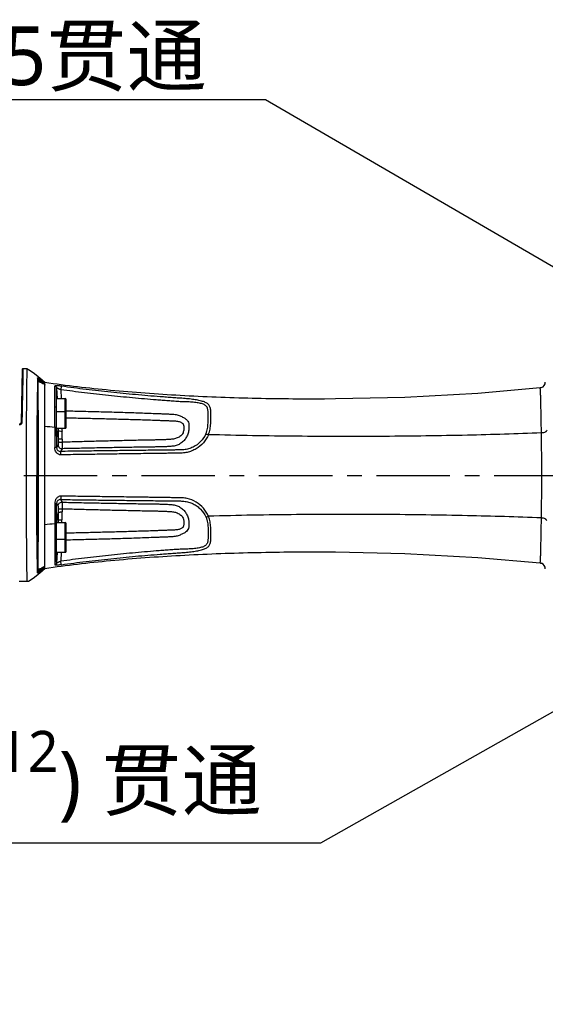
# Model space of a CAD drawing. Header units: millimetres. Extents: x 7426 to 8300, y 123 to 421.
# Tile 91 of 197: x 7996 to 8009, y 302 to 327. Entities that reach past the tile are written whole.
import ezdxf
from ezdxf import colors
from ezdxf.entities.mleader import LeaderData, LeaderLine
from ezdxf.math import Vec2, Vec3

# ---------------------------------------------------------------- set-up
doc = ezdxf.new("R2010")
doc.units = ezdxf.units.MM
doc.linetypes.add('CENTER', pattern=[0.6, 0.375, -0.075, 0.075, -0.075])
for name, color, linetype in [('中心线', 7, 'CENTER'), ('外形图', 7, 'Continuous'), ('多重引线', 7, 'Continuous')]:
    doc.layers.add(name, color=color, linetype=linetype)
doc.styles.add('微软雅黑', font='msyh.ttc')

msp = doc.modelspace()

# ---------------------------------------------------------------- linework, layer by layer
at = {"layer": '中心线', "linetype": 'CENTER', "ltscale": 5}
msp.add_line((7978.0498, 315.1135), (8026.3155, 315.1135), dxfattribs=at)
at = {"layer": '外形图', "color": 7, "linetype": 'Continuous'}
for p, q in [((7996.0042, 317.8139), (7995.9806, 316.4631)), ((7996.0292, 317.8334), (7996.0292, 317.8385)), ((7996.1298, 317.8385), (7996.0292, 317.8385)), ((7996.4129, 317.6343), (7996.4123, 317.5939)), ((7996.4048, 312.6462), (7996.4048, 317.5806)), ((7996.4128, 317.629), (7996.4123, 317.5939)), ((7996.5604, 317.4593), (7996.5622, 317.4579)), ((7996.5782, 317.4459), (7996.5823, 317.4428)), ((7996.5803, 317.4388), (7996.5823, 317.4377)), ((7996.5823, 317.3017), (7996.5823, 317.4885)), ((7996.5861, 317.4843), (7996.5823, 317.4847)), ((7996.5861, 317.4842), (7996.5823, 317.4847)), ((7996.5823, 317.4381), (7996.5823, 317.4193)), ((7996.8427, 317.2416), (7996.8423, 317.3932)), ((7996.8423, 316.8692), (7996.8423, 317.3932)), ((7996.5823, 312.8925), (7996.5823, 317.3017)), ((7996.8426, 317.0143), (7996.8427, 317.2416)), ((7996.8823, 316.1135), (7996.8823, 317.3211)), ((7996.8852, 317.307), (7996.8852, 317.3474)), ((7996.8852, 317.3472), (7996.9023, 317.0758)), ((7996.9915, 317.3031), (7997.0059, 317.0746)), ((8007.6337, 317.2049), (8005.772, 317.1065)), ((8009.224, 317.3468), (8007.6337, 317.2049)), ((8009.2351, 317.3485), (8009.224, 317.3468)), ((8009.224, 317.3468), (8009.224, 317.3468)), ((8009.259, 317.3551), (8009.2351, 317.3485)), ((8009.2585, 317.3549), (8009.2525, 317.3533)), ((8009.2585, 317.3549), (8009.259, 317.3551)), ((7996.8411, 316.3496), (7996.8426, 317.0143)), ((7996.8823, 317.0746), (7997.1073, 317.0746)), ((7997.1073, 316.317), (7997.1073, 317.0746)), ((7997.1323, 316.342), (7997.1323, 317.0496)), ((8004.0055, 317.0659), (8003.7203, 317.0639)), ((8005.772, 317.1065), (8004.0055, 317.0659)), ((7996.8415, 316.5131), (7996.8419, 316.6889)), ((7996.8823, 316.742), (7997.1073, 316.742)), ((7995.9276, 316.4135), (7995.9573, 316.4135)), ((7995.9573, 316.4142), (7995.9573, 316.4386)), ((7996.8411, 316.3386), (7996.8411, 316.3496)), ((7996.8823, 316.317), (7997.1073, 316.317)), ((7996.9205, 316.2215), (7996.8823, 316.2215)), ((7996.9152, 316.1334), (7996.9264, 316.0605)), ((7996.9255, 316.3172), (7996.9255, 316.2715)), ((7996.883, 316.1135), (7996.9093, 316.1135)), ((7996.8852, 316.1135), (7996.8852, 315.8228)), ((7996.9218, 315.8944), (7996.8852, 315.8228)), ((7996.9264, 316.0605), (7996.9264, 315.9768)), ((7997.0241, 316.0438), (7997.0238, 315.9611)), ((7997.0233, 315.7962), (7996.9867, 315.7278)), ((7996.8852, 314.1135), (7996.8852, 314.4042)), ((7996.8852, 314.4042), (7996.9218, 314.3326)), ((7996.9867, 314.4992), (7997.0233, 314.4308)), ((7996.8823, 312.9059), (7996.8823, 314.1135)), ((7996.9093, 314.1135), (7996.8833, 314.1135)), ((7996.9152, 314.0937), (7996.9264, 314.1665)), ((7996.9264, 314.2502), (7996.9264, 314.1665)), ((7997.0238, 314.2659), (7997.0241, 314.1832)), ((7996.8411, 313.8771), (7996.8411, 313.8884)), ((7996.8411, 313.8771), (7996.8426, 313.1948)), ((7996.9205, 314.0055), (7996.8823, 314.0055)), ((7996.8823, 313.91), (7997.1073, 313.91)), ((7996.9224, 313.9113), (7996.9255, 313.9556)), ((7996.9255, 313.9556), (7996.9255, 313.9098)), ((7997.1073, 313.1524), (7997.1073, 313.91)), ((7997.1323, 313.1774), (7997.1323, 313.885)), ((7996.8423, 313.3578), (7996.8424, 312.8338)), ((7996.8823, 313.485), (7997.1073, 313.485)), ((7996.8426, 313.1948), (7996.8427, 312.9839)), ((7996.8823, 313.1524), (7997.1073, 313.1524)), ((7996.9023, 313.1512), (7996.8852, 312.8798)), ((7997.0059, 313.1524), (7996.9915, 312.9239)), ((8003.7203, 313.1631), (8004.0055, 313.1611)), ((8004.0055, 313.1611), (8005.772, 313.1205)), ((8005.772, 313.1205), (8007.6337, 313.0221)), ((7996.5823, 312.738), (7996.5823, 312.9615)), ((7996.8427, 312.9839), (7996.8424, 312.8663)), ((7996.8852, 312.92), (7996.8852, 312.8798)), ((8007.6337, 313.0221), (8009.224, 312.8802)), ((8009.224, 312.8802), (8009.224, 312.8802)), ((8009.224, 312.8802), (8009.2338, 312.8787)), ((8009.2338, 312.8787), (8009.2591, 312.8719)), ((8009.2591, 312.8719), (8009.2585, 312.8721)), ((7996.4123, 312.6329), (7996.4129, 312.5928)), ((7996.5624, 312.769), (7996.5603, 312.7674)), ((7996.5823, 312.784), (7996.5782, 312.7809)), ((7996.5823, 312.789), (7996.5803, 312.7879)), ((7996.5823, 312.787), (7996.5823, 312.8106)), ((7996.5823, 312.7423), (7996.5861, 312.7428)), ((7996.5823, 312.7423), (7996.5861, 312.7427)), ((7995.9298, 312.4135), (7996.1696, 312.4135))]:
    msp.add_line(p, q, dxfattribs=at)
for points in [[(7996.0292, 317.8385), (7996.0256, 317.8382), (7996.0148, 317.8339), (7996.0071, 317.8252), (7996.0042, 317.8139)], [(7996.4129, 317.6343), (7996.3176, 317.7092), (7996.209, 317.7873), (7996.1298, 317.8385)], [(7996.5823, 317.4902), (7996.5238, 317.5412), (7996.4535, 317.6008), (7996.4129, 317.6342)], [(8009.2342, 317.3484), (8009.2338, 317.3483), (8009.224, 317.3468)], [(7996.4129, 312.5928), (7996.4556, 312.6279), (7996.5259, 312.6876), (7996.5823, 312.7369)], [(7996.1696, 312.4135), (7996.209, 312.4397), (7996.3176, 312.5179), (7996.4129, 312.5928)]]:
    msp.add_lwpolyline(points, dxfattribs=at)
for centre, radius, start, end in [((7996.4296, 317.5318), 0.0248, 180.03324, 242.85194), ((7996.3205, 317.4483), 0.1721, 57.39121, 57.76639), ((7995.5466, 316.3905), 1.4829, 46.5755, 49.69864), ((7995.7019, 315.8262), 1.8363, 61.54974, 62.08406), ((7994.6051, 314.8484), 3.2619, 52.77882, 53.13015), ((7995.8493, 316.7111), 1.042, 45.29522, 46.54542), ((7995.6648, 315.7577), 1.9142, 61.43091, 61.55285), ((8009.2074, 317.4958), 0.1499, 290.14713, 0.03524), ((8009.2241, 317.3461), 0.000757, 81.78103, 97.50639), ((7997.1073, 317.0496), 0.025, 0, 90), ((7997.1073, 316.717), 0.025, 0, 90), ((7995.9556, 316.4635), 0.025, 273.74042, 358.99997), ((7995.9543, 316.4678), 0.0533, 349.05033, 358.37446), ((8000.4108, 360.6973), 44.4911, 265.06349, 265.39795), ((7959.8728, 317.014), 37.0562, 358.77453, 358.92034), ((8033.5264, 316.5738), 36.5045, 180.40131, 180.52351), ((7997.1073, 316.342), 0.025, 270, 0), ((7941.196, 315.1697), 68.0707, 359.952715, 0.865568), ((7940.3295, 315.0652), 68.9372, 359.138737, 0.040117), ((8000.4106, 269.5367), 44.484, 94.60252, 94.93689), ((7952.1534, 313.0563), 44.7772, 1.09411, 1.21477), ((7997.1073, 313.885), 0.025, 0, 90), ((7997.1073, 313.51), 0.025, 270, 0), ((7997.1073, 313.1774), 0.025, 270, 0), ((8009.2241, 312.8809), 0.000758, 262.52882, 278.51095), ((8009.2074, 312.7312), 0.1499, 359.96484, 69.79657), ((7997.065, 312.6848), 0.6697, 179.1964, 179.405), ((7996.4296, 312.6945), 0.0248, 117.3437, 179.96799), ((7996.3026, 312.805), 0.2041, 302.53419, 302.84554), ((7995.5083, 313.8796), 1.5406, 310.31758, 313.35792), ((7995.7301, 314.3454), 1.7745, 297.93632, 298.49651), ((7994.4382, 315.6041), 3.5426, 306.84065, 307.16204), ((7995.8328, 313.5355), 1.0676, 313.37678, 314.58741), ((7995.7205, 314.3633), 1.7948, 298.49521, 298.62415)]:
    msp.add_arc(centre, radius, start, end, dxfattribs=at)
for points, knots in [([(7996.0076, 316.4663), (7996.0098, 316.5839), (7996.0143, 316.8137), (7996.0222, 317.1401), (7996.0269, 317.3873), (7996.0301, 317.5504), (7996.0304, 317.6797), (7996.0298, 317.7706), (7996.0292, 317.8334)], [0, 0, 0, 0, 0.2580996, 0.5043259, 0.7162871, 0.8006297, 0.8621127, 1, 1, 1, 1]), ([(7996.1298, 317.8385), (7996.1299, 317.8379), (7996.1296, 317.8357), (7996.1296, 317.8314), (7996.1292, 317.8248), (7996.1287, 317.8122), (7996.1276, 317.7916), (7996.126, 317.759), (7996.124, 317.7078), (7996.1219, 317.6201), (7996.1199, 317.4794), (7996.1178, 317.2847), (7996.1156, 317.0483), (7996.1127, 316.695), (7996.1094, 316.2351), (7996.1068, 315.6759), (7996.1062, 315.3012), (7996.1062, 315.1134)], [0, 0, 0, 0, 0.0006586, 0.002364, 0.0047956, 0.007916, 0.0162553, 0.0274525, 0.0438845, 0.072609, 0.1241057, 0.1986997, 0.2869762, 0.3843794, 0.5875724, 0.7933005, 1, 1, 1, 1]), ([(7996.3955, 317.5355), (7996.395, 317.5), (7996.3969, 317.3957), (7996.3926, 317.2456), (7996.3922, 317.0795), (7996.39, 316.9265), (7996.3864, 316.7605), (7996.3846, 316.5853), (7996.3834, 316.4049), (7996.3824, 316.1608), (7996.3808, 315.7301), (7996.38, 315.3605), (7996.3798, 315.1135)], [0, 0, 0, 0, 0.0439516, 0.1292105, 0.185969, 0.2496404, 0.3187211, 0.3916749, 0.4665554, 0.5421848, 0.6941226, 1, 1, 1, 1]), ([(7996.4123, 317.5939), (7996.4099, 317.5954), (7996.4059, 317.5977), (7996.4011, 317.6002), (7996.3982, 317.601), (7996.3965, 317.6014), (7996.3955, 317.6004), (7996.3956, 317.5999)], [0, 0, 0, 0, 0.4388309, 0.7437057, 0.8453378, 0.9156938, 1, 1, 1, 1]), ([(7996.3958, 317.5521), (7996.3958, 317.5508), (7996.3957, 317.5453), (7996.3956, 317.5397), (7996.3955, 317.5355)], [0, 0, 0, 0, 0.2361003, 1, 1, 1, 1]), ([(7996.3956, 317.5999), (7996.3956, 317.5965), (7996.3958, 317.5805), (7996.3959, 317.5646), (7996.3958, 317.5521)], [0, 0, 0, 0, 0.2165065, 1, 1, 1, 1]), ([(7996.4048, 317.5806), (7996.4048, 317.5811), (7996.406, 317.5825), (7996.4093, 317.5809), (7996.4135, 317.5788), (7996.417, 317.5764), (7996.419, 317.575)], [0, 0, 0, 0, 0.0932727, 0.2606479, 0.5639031, 1, 1, 1, 1]), ([(7996.4986, 317.5032), (7996.4862, 317.5081), (7996.4639, 317.5166), (7996.4377, 317.5258), (7996.421, 317.5306), (7996.4135, 317.5325), (7996.4088, 317.533), (7996.4066, 317.5332), (7996.4048, 317.5325), (7996.4048, 317.5318)], [0, 0, 0, 0, 0.4014213, 0.7224373, 0.8412673, 0.927471, 0.9575441, 0.9789656, 1, 1, 1, 1]), ([(7996.5058, 317.5214), (7996.4888, 317.5358), (7996.4586, 317.5605), (7996.4274, 317.5842), (7996.4133, 317.5933)], [0, 0, 0, 0, 0.5689638, 1, 1, 1, 1]), ([(7996.4247, 315.1135), (7996.4243, 315.2509), (7996.4234, 315.5249), (7996.4234, 315.9349), (7996.4223, 316.2745), (7996.4219, 316.5427), (7996.4185, 316.9315), (7996.4134, 317.2533), (7996.4183, 317.5098)], [0, 0, 0, 0, 0.172018, 0.3430647, 0.513248, 0.5972056, 0.6788714, 1, 1, 1, 1]), ([(7996.4183, 317.5098), (7996.4183, 317.5109), (7996.4222, 317.5112), (7996.4258, 317.5103), (7996.4315, 317.5088), (7996.4382, 317.5065), (7996.4497, 317.5022), (7996.4744, 317.4919), (7996.5131, 317.4738), (7996.545, 317.4576), (7996.5616, 317.4489)], [0, 0, 0, 0, 0.0220205, 0.0475725, 0.0835368, 0.129288, 0.1840342, 0.3163849, 0.6423672, 1, 1, 1, 1]), ([(7996.419, 317.575), (7996.4199, 317.5743), (7996.4239, 317.5713), (7996.4278, 317.5682), (7996.4308, 317.5657)], [0, 0, 0, 0, 0.2233203, 1, 1, 1, 1]), ([(7996.4308, 317.5657), (7996.4359, 317.5615), (7996.4592, 317.5414), (7996.4814, 317.5202), (7996.4986, 317.5032)], [0, 0, 0, 0, 0.2142622, 1, 1, 1, 1]), ([(7996.4986, 317.5032), (7996.5011, 317.5067), (7996.5044, 317.5119), (7996.5071, 317.5195), (7996.5058, 317.5214)], [0, 0, 0, 0, 0.6511373, 1, 1, 1, 1]), ([(7996.4986, 317.5032), (7996.5037, 317.4997), (7996.5246, 317.4854), (7996.5451, 317.4707), (7996.5604, 317.4593)], [0, 0, 0, 0, 0.2451629, 1, 1, 1, 1]), ([(8003.7203, 317.0639), (8003.1067, 317.0607), (8001.8795, 317.0714), (8000.0574, 317.1411), (7998.2912, 317.2696), (7997.1413, 317.4029), (7996.5861, 317.4842)], [0, 0, 0, 0, 0.2573538, 0.5147041, 0.7646641, 1, 1, 1, 1]), ([(7996.8423, 317.3932), (7996.8534, 317.3916), (7996.875, 317.3806), (7996.8845, 317.3583), (7996.8852, 317.3472)], [0, 0, 0, 0, 0.5013056, 1, 1, 1, 1]), ([(7997.0088, 317.3914), (7996.9972, 317.3931), (7996.9745, 317.3959), (7996.9419, 317.3993), (7996.9124, 317.4015), (7996.8873, 317.4025), (7996.8673, 317.4024), (7996.8537, 317.401), (7996.8448, 317.3986), (7996.8426, 317.3947), (7996.8424, 317.3932)], [0, 0, 0, 0, 0.2068736, 0.4026501, 0.5786687, 0.7284882, 0.8464021, 0.9283585, 0.9733569, 1, 1, 1, 1]), ([(7997.0088, 317.3914), (7997.0082, 317.3905), (7997.0071, 317.3875), (7997.0054, 317.3817), (7997.0035, 317.3733), (7997.0003, 317.3577), (7996.9961, 317.334), (7996.993, 317.3139), (7996.9915, 317.3031)], [0, 0, 0, 0, 0.0366821, 0.1040305, 0.2006373, 0.3236192, 0.634279, 1, 1, 1, 1]), ([(8000.7599, 316.1536), (8000.769, 316.1771), (8000.7859, 316.2241), (8000.809, 316.3181), (8000.8209, 316.4327), (8000.8186, 316.5428), (8000.8189, 316.6248), (8000.819, 316.681), (8000.8187, 316.7335), (8000.8185, 316.7958), (8000.8075, 316.8543), (8000.7812, 316.9034), (8000.7548, 316.9345), (8000.7208, 316.9601), (8000.6797, 316.9806), (8000.6322, 316.9981), (8000.5578, 317.02), (8000.4519, 317.042), (8000.3127, 317.0621), (8000.1621, 317.077), (8000.0057, 317.0873), (7999.8477, 317.0987), (7999.6895, 317.1103), (7999.4787, 317.1264), (7999.2153, 317.1477), (7998.8993, 317.1753), (7998.5835, 317.205), (7998.1628, 317.2476), (7997.6375, 317.3069), (7997.2182, 317.3618), (7997.0088, 317.3914)], [0, 0, 0, 0, 0.0164664, 0.0325645, 0.0631877, 0.0914416, 0.1045082, 0.1167851, 0.1282235, 0.1387901, 0.157578, 0.1662864, 0.1749651, 0.1840144, 0.1939016, 0.2049162, 0.2170858, 0.2445648, 0.2755223, 0.3089723, 0.3434509, 0.378003, 0.4125593, 0.4471133, 0.5162236, 0.585334, 0.6544454, 0.7235566, 0.8617787, 1, 1, 1, 1]), ([(7996.8999, 317.0757), (7996.8976, 317.1143), (7996.8931, 317.1915), (7996.8857, 317.2685), (7996.8833, 317.3071)], [0, 0, 0, 0, 0.4999973, 1, 1, 1, 1]), ([(7996.8852, 317.3472), (7996.8852, 317.3479), (7996.8854, 317.3492), (7996.8877, 317.3501), (7996.8906, 317.3497), (7996.8945, 317.3487), (7996.8995, 317.347), (7996.9079, 317.3438), (7996.9202, 317.3383), (7996.9363, 317.3304), (7996.9536, 317.3208), (7996.9721, 317.3115), (7996.985, 317.3059), (7996.9915, 317.3031)], [0, 0, 0, 0, 0.0155655, 0.0310629, 0.0549599, 0.0893304, 0.1338631, 0.1877194, 0.3190792, 0.4741249, 0.6436515, 0.820759, 1, 1, 1, 1]), ([(8000.6928, 316.1734), (8000.7032, 316.1954), (8000.7204, 316.2405), (8000.7434, 316.3308), (8000.7524, 316.4409), (8000.7491, 316.5638), (8000.7504, 316.6586), (8000.7506, 316.7275), (8000.7485, 316.7736), (8000.7412, 316.816), (8000.7256, 316.8538), (8000.7015, 316.8862), (8000.6692, 316.9126), (8000.629, 316.9328), (8000.5632, 316.9543), (8000.4662, 316.9728), (8000.3361, 316.9871), (8000.1925, 316.9929), (8000.042, 316.9952), (7999.8892, 317.0063), (7999.7364, 317.0181), (7999.5834, 317.0291), (7999.3796, 317.0452), (7999.1249, 317.066), (7998.8194, 317.0931), (7998.5141, 317.1221), (7998.209, 317.1533), (7997.9041, 317.1868), (7997.498, 317.2346), (7997.1939, 317.2745), (7996.9915, 317.3031)], [0, 0, 0, 0, 0.0163453, 0.0322232, 0.0623048, 0.0899411, 0.1146782, 0.1258265, 0.1361047, 0.1455639, 0.1544803, 0.1632465, 0.172339, 0.1822087, 0.1931757, 0.218657, 0.2482493, 0.2808172, 0.3149004, 0.3491562, 0.383409, 0.4176659, 0.4519197, 0.5204298, 0.5889397, 0.6574497, 0.7259596, 0.7944698, 0.8629801, 1, 1, 1, 1]), ([(8009.259, 316.198), (8009.2576, 316.2824), (8009.2549, 316.443), (8009.2507, 316.6702), (8009.2471, 316.8421), (8009.2443, 316.9639), (8009.2424, 317.0424), (8009.2406, 317.1119), (8009.2386, 317.1724), (8009.2366, 317.2239), (8009.2345, 317.2664), (8009.2323, 317.2997), (8009.2302, 317.3217), (8009.2284, 317.3346), (8009.2271, 317.341), (8009.2261, 317.3447), (8009.2249, 317.3467), (8009.2242, 317.3468)], [0, 0, 0, 0, 0.2201154, 0.4190334, 0.592566, 0.668561, 0.7367785, 0.7971885, 0.8498331, 0.8946773, 0.9316496, 0.9606881, 0.981748, 0.9892751, 0.9947892, 0.9983064, 1, 1, 1, 1]), ([(7996.8423, 316.8692), (7996.8467, 316.8688), (7996.8616, 316.8662), (7996.877, 316.8581), (7996.8823, 316.8486)], [0, 0, 0, 0, 0.2893733, 1, 1, 1, 1]), ([(7997.1327, 316.7635), (7997.2807, 316.7601), (7997.5769, 316.753), (7998.021, 316.7415), (7998.3911, 316.7311), (7998.6872, 316.7222), (7998.9092, 316.7149), (7999.1312, 316.7073), (7999.3161, 316.7), (7999.4641, 316.6943), (7999.575, 316.6895), (7999.6675, 316.686), (7999.7415, 316.6833), (7999.797, 316.6807), (7999.8523, 316.6775), (7999.9074, 316.6725), (7999.9612, 316.6617), (8000.0113, 316.6438), (8000.0578, 316.6246), (8000.1004, 316.6051), (8000.138, 316.5847), (8000.1701, 316.5637), (8000.197, 316.5423), (8000.2259, 316.5136), (8000.2525, 316.4698), (8000.2618, 316.4049), (8000.2641, 316.3446), (8000.2601, 316.2887), (8000.2511, 316.2244), (8000.2264, 316.1415), (8000.1751, 316.0479), (8000.1148, 315.9801), (8000.0578, 315.9355), (8000.0115, 315.907), (7999.9622, 315.8842), (7999.8922, 315.8635), (7999.8005, 315.8544), (7999.7087, 315.8477), (7999.6348, 315.8441), (7999.5607, 315.8423), (7999.4681, 315.8412), (7999.357, 315.8394), (7999.2088, 315.8378), (7999.0235, 315.8348), (7998.8012, 315.831), (7998.579, 315.8274), (7998.2826, 315.822), (7997.9122, 315.8147), (7997.4677, 315.8057), (7997.1714, 315.7994), (7997.0233, 315.7962)], [0, 0, 0, 0, 0.0649824, 0.1299606, 0.1949351, 0.2274205, 0.2599052, 0.2923893, 0.3248709, 0.3411124, 0.3573524, 0.3735927, 0.3817141, 0.389834, 0.3979492, 0.4060511, 0.4140915, 0.4219169, 0.4293315, 0.436208, 0.4424616, 0.4480489, 0.4530231, 0.4575311, 0.465906, 0.47487, 0.4859306, 0.492403, 0.499413, 0.514413, 0.5300473, 0.5458823, 0.5538315, 0.5617605, 0.5696625, 0.5775945, 0.5936687, 0.6098985, 0.61802, 0.6261454, 0.6424012, 0.658658, 0.6749145, 0.707426, 0.7399377, 0.7724486, 0.8049587, 0.8699767, 0.9349908, 1, 1, 1, 1]), ([(7995.9806, 316.4631), (7995.9807, 316.4639), (7995.9844, 316.465), (7995.9893, 316.4658), (7995.998, 316.4664), (7996.0042, 316.4664), (7996.0076, 316.4663)], [0, 0, 0, 0, 0.092707, 0.3120703, 0.6315227, 1, 1, 1, 1]), ([(7997.1323, 316.5869), (7997.2688, 316.5839), (7997.5419, 316.5776), (7997.8832, 316.5692), (7998.1563, 316.5621), (7998.361, 316.5566), (7998.5658, 316.551), (7998.7706, 316.5452), (7998.9755, 316.5392), (7999.1803, 316.5328), (7999.3509, 316.527), (7999.4874, 316.5221), (7999.5898, 316.5181), (7999.6921, 316.5143), (7999.7774, 316.511), (7999.8456, 316.5081), (7999.8965, 316.5058), (7999.9462, 316.5024), (7999.9926, 316.4954), (8000.0333, 316.4845), (8000.0667, 316.47), (8000.0927, 316.4518), (8000.1123, 316.4304), (8000.1252, 316.4049), (8000.1306, 316.3755), (8000.1332, 316.3428), (8000.1342, 316.306), (8000.1306, 316.2653), (8000.1205, 316.2218), (8000.1056, 316.1854), (8000.0883, 316.1578), (8000.066, 316.1325), (8000.0322, 316.1065), (7999.9878, 316.0813), (7999.941, 316.0601), (7999.8915, 316.0461), (7999.8407, 316.0391), (7999.7725, 316.0337), (7999.6874, 316.0267), (7999.585, 316.0226), (7999.4825, 316.0206), (7999.38, 316.0185), (7999.2434, 316.0159), (7999.0726, 316.0126), (7998.8677, 316.0078), (7998.6628, 316.0034), (7998.4579, 315.9988), (7998.1847, 315.9922), (7997.8432, 315.9835), (7997.4335, 315.9726), (7997.1603, 315.9649), (7997.0238, 315.9611)], [0, 0, 0, 0, 0.0641833, 0.128363, 0.1604529, 0.1925437, 0.2246367, 0.2567333, 0.2888331, 0.3209332, 0.3530303, 0.3690773, 0.3851211, 0.4011667, 0.4172073, 0.4252246, 0.4332362, 0.4411592, 0.4486401, 0.4552615, 0.4608821, 0.465691, 0.470083, 0.4743617, 0.4789044, 0.484025, 0.4897871, 0.4961749, 0.5031862, 0.5106896, 0.5145528, 0.518468, 0.5264395, 0.5344454, 0.5424753, 0.5504905, 0.5585299, 0.5665575, 0.5826106, 0.5986648, 0.6147208, 0.6307755, 0.6468305, 0.6789401, 0.7110491, 0.7431577, 0.7752657, 0.807373, 0.8715856, 0.9357948, 1, 1, 1, 1]), ([(7996.8414, 316.3386), (7996.8413, 316.2964), (7996.8408, 316.1272), (7996.8405, 315.958), (7996.8403, 315.8309)], [0, 0, 0, 0, 0.2489673, 1, 1, 1, 1]), ([(7996.8411, 316.3496), (7996.8495, 316.3494), (7996.8612, 316.3486), (7996.8749, 316.3458), (7996.8803, 316.3439), (7996.8823, 316.3428)], [0, 0, 0, 0, 0.6024056, 0.8346883, 1, 1, 1, 1]), ([(7996.8411, 316.3386), (7996.8486, 316.3384), (7996.8616, 316.3375), (7996.8745, 316.3351), (7996.8796, 316.3331)], [0, 0, 0, 0, 0.5797183, 1, 1, 1, 1]), ([(7996.9093, 316.1135), (7996.9099, 316.1135), (7996.9115, 316.1154), (7996.9134, 316.1218), (7996.9145, 316.1284), (7996.9152, 316.1334)], [0, 0, 0, 0, 0.0952455, 0.2866961, 1, 1, 1, 1]), ([(7996.9152, 316.1334), (7996.9169, 316.1454), (7996.9191, 316.1748), (7996.9201, 316.2042), (7996.9205, 316.2215)], [0, 0, 0, 0, 0.4133229, 1, 1, 1, 1]), ([(7996.9255, 316.2715), (7996.9256, 316.2542), (7996.9259, 316.1839), (7996.9263, 316.1135), (7996.9264, 316.0605)], [0, 0, 0, 0, 0.245607, 1, 1, 1, 1]), ([(7996.9255, 316.2715), (7996.9266, 316.2665), (7996.9368, 316.2564), (7996.9697, 316.2437), (7997.0009, 316.2404), (7997.0234, 316.2403)], [0, 0, 0, 0, 0.1423655, 0.3655011, 1, 1, 1, 1]), ([(8000.6928, 316.1734), (8000.6608, 316.1015), (8000.5701, 315.9666), (8000.4049, 315.8481), (8000.2542, 315.7902), (8000.1344, 315.767), (8000.0129, 315.7639), (7999.8513, 315.7633), (7999.6493, 315.7598), (7999.4069, 315.7574), (7999.1646, 315.7545), (7998.9224, 315.7518), (7998.6802, 315.7489), (7998.3574, 315.745), (7997.9541, 315.74), (7997.4703, 315.7339), (7997.1479, 315.7298), (7996.9867, 315.7278)], [0, 0, 0, 0, 0.0610938, 0.1231289, 0.1544706, 0.1858511, 0.217234, 0.2486225, 0.3113114, 0.373997, 0.4366616, 0.4993193, 0.5619599, 0.6245893, 0.7498021, 0.874945, 1, 1, 1, 1]), ([(8000.7591, 316.154), (8000.727, 316.0804), (8000.6413, 315.94), (8000.4821, 315.8085), (8000.3351, 315.7355), (8000.2163, 315.6991), (8000.093, 315.6832), (7999.9689, 315.6824), (7999.8449, 315.6813), (7999.7209, 315.6786), (7999.5969, 315.6762), (7999.4729, 315.675), (7999.349, 315.6736), (7999.1837, 315.6709), (7998.9772, 315.6687), (7998.7294, 315.6647), (7998.3991, 315.6604), (7997.9864, 315.6542), (7997.4914, 315.6471), (7997.1616, 315.6422), (7996.9967, 315.6398)], [0, 0, 0, 0, 0.0609182, 0.1226586, 0.1538449, 0.1851293, 0.2164791, 0.2478597, 0.2792451, 0.3106221, 0.3419975, 0.3733717, 0.4047426, 0.4361094, 0.498834, 0.5615427, 0.6242367, 0.7495729, 0.874832, 1, 1, 1, 1]), ([(7997.0241, 316.0438), (7997.0242, 316.0603), (7997.0244, 316.1258), (7997.0241, 316.1913), (7997.0234, 316.2403)], [0, 0, 0, 0, 0.2519205, 1, 1, 1, 1]), ([(8000.6928, 316.1734), (8000.7033, 316.1722), (8000.7259, 316.1668), (8000.7476, 316.1589), (8000.7591, 316.154)], [0, 0, 0, 0, 0.4563184, 1, 1, 1, 1]), ([(8009.259, 316.198), (8008.6292, 316.1727), (8007.2932, 316.1335), (8005.2107, 316.1049), (8003.0074, 316.1074), (8001.5104, 316.1332), (8000.7599, 316.1536)], [0, 0, 0, 0, 0.2224542, 0.4716486, 0.7350161, 1, 1, 1, 1]), ([(8009.3938, 316.2664), (8009.3935, 316.2575), (8009.3863, 316.2434), (8009.3705, 316.2297), (8009.3469, 316.2157), (8009.3092, 316.2033), (8009.2765, 316.1989), (8009.259, 316.198)], [0, 0, 0, 0, 0.1655746, 0.2689889, 0.3889181, 0.6736854, 1, 1, 1, 1]), ([(7996.9264, 315.9768), (7996.9264, 315.9668), (7996.9263, 315.9482), (7996.9254, 315.9237), (7996.9243, 315.9073), (7996.923, 315.8984), (7996.9223, 315.8954), (7996.9218, 315.8944)], [0, 0, 0, 0, 0.3650475, 0.6720915, 0.8903636, 0.9594695, 1, 1, 1, 1]), ([(7996.9218, 315.8944), (7996.922, 315.8815), (7996.9277, 315.8554), (7996.9505, 315.8227), (7996.984, 315.801), (7997.0103, 315.7961), (7997.0233, 315.7962)], [0, 0, 0, 0, 0.2491272, 0.4990456, 0.7495448, 1, 1, 1, 1]), ([(7996.9264, 316.0605), (7996.9269, 316.0591), (7996.93, 316.0564), (7996.9401, 316.052), (7996.96, 316.0478), (7996.9896, 316.0446), (7997.012, 316.0438), (7997.0241, 316.0438)], [0, 0, 0, 0, 0.0434733, 0.1126935, 0.3324262, 0.6412495, 1, 1, 1, 1]), ([(7996.9264, 315.9768), (7996.927, 315.9755), (7996.93, 315.973), (7996.9401, 315.9688), (7996.9599, 315.9649), (7996.9894, 315.9619), (7997.0117, 315.9611), (7997.0238, 315.9611)], [0, 0, 0, 0, 0.0422535, 0.1108848, 0.3304673, 0.6399607, 1, 1, 1, 1]), ([(7997.0238, 315.9611), (7997.024, 315.941), (7997.0244, 315.9039), (7997.0246, 315.8549), (7997.0242, 315.82), (7997.024, 315.8021), (7997.0233, 315.7962)], [0, 0, 0, 0, 0.3658078, 0.6735975, 0.8923473, 1, 1, 1, 1]), ([(7996.9967, 315.6398), (7996.9741, 315.6391), (7996.9283, 315.6529), (7996.8752, 315.698), (7996.8443, 315.7607), (7996.8396, 315.8067), (7996.8405, 315.8293)], [0, 0, 0, 0, 0.249253, 0.499991, 0.750271, 1, 1, 1, 1]), ([(7996.8852, 315.8228), (7996.885, 315.8234), (7996.8835, 315.8244), (7996.879, 315.8261), (7996.87, 315.8276), (7996.8565, 315.8289), (7996.8461, 315.8292), (7996.8405, 315.8293)], [0, 0, 0, 0, 0.0397774, 0.106572, 0.323514, 0.6331996, 1, 1, 1, 1]), ([(7996.8852, 315.8228), (7996.8851, 315.8095), (7996.8904, 315.7825), (7996.9142, 315.7499), (7996.9486, 315.7306), (7996.9742, 315.7272), (7996.9867, 315.7278)], [0, 0, 0, 0, 0.2580967, 0.5131228, 0.7569493, 1, 1, 1, 1]), ([(7996.9967, 315.6398), (7996.9964, 315.6505), (7996.9956, 315.6702), (7996.9934, 315.6964), (7996.9912, 315.714), (7996.9888, 315.7236), (7996.9875, 315.7268), (7996.9867, 315.7278)], [0, 0, 0, 0, 0.3595231, 0.6660957, 0.8866851, 0.9573753, 1, 1, 1, 1]), ([(7996.1062, 315.1134), (7996.1062, 314.7894), (7996.1076, 314.3048), (7996.1112, 313.7411), (7996.1135, 313.4248), (7996.1175, 313.0094), (7996.1165, 312.6729), (7996.1287, 312.4135)], [0, 0, 0, 0, 0.3600087, 0.5384395, 0.6263293, 0.7114527, 1, 1, 1, 1]), ([(7996.3953, 312.6942), (7996.3955, 312.7088), (7996.3965, 312.745), (7996.3951, 312.8117), (7996.3947, 312.9028), (7996.3932, 313.0184), (7996.3916, 313.1547), (7996.3897, 313.3077), (7996.3866, 313.4735), (7996.3837, 313.7089), (7996.3826, 314.0108), (7996.3807, 314.4997), (7996.3799, 314.8677), (7996.3798, 315.1135)], [0, 0, 0, 0, 0.0182007, 0.0448276, 0.0827222, 0.1312004, 0.1881197, 0.251795, 0.3209117, 0.3937169, 0.5437537, 0.6951781, 1, 1, 1, 1]), ([(7996.4182, 312.7166), (7996.4179, 312.735), (7996.4174, 312.7932), (7996.4157, 312.8869), (7996.416, 313.0091), (7996.4169, 313.1465), (7996.4182, 313.3093), (7996.4209, 313.5576), (7996.4224, 313.887), (7996.4233, 314.4294), (7996.4237, 314.8394), (7996.4247, 315.1135)], [0, 0, 0, 0, 0.0230747, 0.0728017, 0.1173941, 0.1759682, 0.2447518, 0.3211317, 0.4868004, 0.656959, 1, 1, 1, 1]), ([(7996.8403, 314.3977), (7996.8403, 314.3551), (7996.8406, 314.1854), (7996.841, 314.0156), (7996.8414, 313.8884)], [0, 0, 0, 0, 0.2509178, 1, 1, 1, 1]), ([(7996.9967, 314.5872), (7996.9853, 314.5877), (7996.9623, 314.5842), (7996.9199, 314.5669), (7996.8753, 314.5289), (7996.8437, 314.4664), (7996.8409, 314.4203), (7996.8405, 314.3977)], [0, 0, 0, 0, 0.1252056, 0.2508949, 0.5010028, 0.7508627, 1, 1, 1, 1]), ([(7996.8405, 314.3977), (7996.8461, 314.3977), (7996.8565, 314.3981), (7996.87, 314.3993), (7996.879, 314.4009), (7996.8835, 314.4026), (7996.885, 314.4036), (7996.8852, 314.4042)], [0, 0, 0, 0, 0.3667094, 0.6763177, 0.8932415, 0.9600824, 1, 1, 1, 1]), ([(7996.9867, 314.4992), (7996.9742, 314.4998), (7996.9486, 314.4964), (7996.9142, 314.4771), (7996.8904, 314.4445), (7996.8851, 314.4175), (7996.8852, 314.4042)], [0, 0, 0, 0, 0.2430784, 0.4868578, 0.741962, 1, 1, 1, 1]), ([(7996.9218, 314.3326), (7996.922, 314.3455), (7996.9277, 314.3716), (7996.9505, 314.4043), (7996.984, 314.426), (7997.0103, 314.4309), (7997.0233, 314.4308)], [0, 0, 0, 0, 0.2491275, 0.4990457, 0.7495448, 1, 1, 1, 1]), ([(7996.9967, 314.5872), (7996.9964, 314.5765), (7996.9956, 314.5568), (7996.9934, 314.5306), (7996.9912, 314.513), (7996.9888, 314.5034), (7996.9875, 314.5002), (7996.9867, 314.4992)], [0, 0, 0, 0, 0.3595023, 0.6661299, 0.8867582, 0.9574298, 1, 1, 1, 1]), ([(7996.9867, 314.4992), (7997.1479, 314.4972), (7997.4705, 314.4931), (7997.9544, 314.487), (7998.4386, 314.481), (7998.8422, 314.4761), (7999.1652, 314.4724), (7999.3672, 314.4701), (7999.5288, 314.4683), (7999.65, 314.4672), (7999.7712, 314.4653), (7999.8925, 314.4628), (8000.0137, 314.4634), (8000.1352, 314.4599), (8000.2549, 314.4366), (8000.3683, 314.3929), (8000.4722, 314.3306), (8000.5932, 314.2267), (8000.6601, 314.1251), (8000.6928, 314.0536)], [0, 0, 0, 0, 0.1250577, 0.2502033, 0.375419, 0.5006919, 0.5633509, 0.6260169, 0.6573572, 0.6887032, 0.7200503, 0.7514021, 0.7827765, 0.8141578, 0.8455168, 0.8768167, 0.907997, 0.9390073, 1, 1, 1, 1]), ([(8000.759, 314.0733), (8000.7427, 314.1099), (8000.7056, 314.1817), (8000.6098, 314.3129), (8000.4501, 314.4452), (8000.2566, 314.5228), (8000.0927, 314.5438), (7999.9686, 314.5447), (7999.8447, 314.5456), (7999.7207, 314.5485), (7999.5967, 314.551), (7999.4727, 314.5515), (7999.3488, 314.5537), (7999.2248, 314.5555), (7999.1009, 314.5568), (7998.9357, 314.559), (7998.7292, 314.5623), (7998.3989, 314.5666), (7997.9863, 314.5728), (7997.4914, 314.5799), (7997.1615, 314.5847), (7996.9967, 314.5872)], [0, 0, 0, 0, 0.0304181, 0.0611009, 0.1228474, 0.1851157, 0.2164618, 0.2478435, 0.2792286, 0.3106065, 0.3419824, 0.3733582, 0.404729, 0.4360967, 0.4674618, 0.498823, 0.5615332, 0.6242288, 0.7495678, 0.8748296, 1, 1, 1, 1]), ([(7997.0233, 314.4308), (7997.1715, 314.4276), (7997.4678, 314.4213), (7997.9123, 314.4123), (7998.2827, 314.405), (7998.579, 314.3996), (7998.8013, 314.396), (7999.0236, 314.3922), (7999.2089, 314.3892), (7999.3571, 314.3876), (7999.4682, 314.3858), (7999.5794, 314.3845), (7999.6904, 314.3809), (7999.8007, 314.3724), (7999.8924, 314.3636), (7999.9624, 314.3428), (8000.0116, 314.3199), (8000.0579, 314.2914), (8000.1149, 314.2468), (8000.1752, 314.1789), (8000.2264, 314.0853), (8000.2513, 314.0025), (8000.2601, 313.9382), (8000.264, 313.8823), (8000.2622, 313.8316), (8000.2569, 313.7862), (8000.2464, 313.7479), (8000.22, 313.7034), (8000.1674, 313.6597), (8000.1118, 313.6272), (8000.0578, 313.6021), (8000.011, 313.5832), (7999.9609, 313.5654), (7999.9072, 313.5543), (7999.8521, 313.5494), (7999.7967, 313.5463), (7999.7412, 313.544), (7999.6673, 313.5412), (7999.5748, 313.5372), (7999.4638, 313.5327), (7999.3159, 313.527), (7999.1309, 313.5197), (7998.9089, 313.5121), (7998.6869, 313.5048), (7998.3908, 313.4959), (7998.0207, 313.4855), (7997.5765, 313.474), (7997.2804, 313.4669), (7997.1323, 313.4635)], [0, 0, 0, 0, 0.0650095, 0.130024, 0.1950423, 0.2275525, 0.2600638, 0.2925755, 0.3250871, 0.3413438, 0.3576008, 0.3738559, 0.3901032, 0.4063302, 0.4224183, 0.4303413, 0.4382368, 0.4461677, 0.4541174, 0.4699513, 0.4855873, 0.5005882, 0.5075902, 0.5140579, 0.5251273, 0.5297925, 0.5340922, 0.5424773, 0.5519463, 0.5637838, 0.5706602, 0.5780783, 0.5859062, 0.5939462, 0.6020488, 0.6101639, 0.6182841, 0.6264055, 0.6426457, 0.6588858, 0.6751275, 0.7076091, 0.7400934, 0.7725783, 0.8050639, 0.8700387, 0.9350173, 1, 1, 1, 1]), ([(7997.0233, 314.4308), (7997.024, 314.4249), (7997.0242, 314.407), (7997.0246, 314.3721), (7997.0244, 314.3231), (7997.024, 314.286), (7997.0238, 314.2659)], [0, 0, 0, 0, 0.1077171, 0.3263941, 0.6342068, 1, 1, 1, 1]), ([(7996.9152, 314.0937), (7996.9146, 314.0986), (7996.9134, 314.1052), (7996.9115, 314.1116), (7996.9099, 314.1135), (7996.9093, 314.1135)], [0, 0, 0, 0, 0.7133507, 0.9047772, 1, 1, 1, 1]), ([(7996.9218, 314.3326), (7996.9231, 314.3299), (7996.924, 314.3206), (7996.9255, 314.3034), (7996.9262, 314.2787), (7996.9264, 314.2602), (7996.9264, 314.2502)], [0, 0, 0, 0, 0.109524, 0.3279068, 0.6349252, 1, 1, 1, 1]), ([(7996.9264, 314.1665), (7996.9264, 314.1488), (7996.9263, 314.0785), (7996.9258, 314.0081), (7996.9255, 313.9555)], [0, 0, 0, 0, 0.2522399, 1, 1, 1, 1]), ([(7996.9264, 314.2502), (7996.927, 314.2515), (7996.93, 314.254), (7996.9401, 314.2582), (7996.9599, 314.2621), (7996.9894, 314.2651), (7997.0117, 314.2659), (7997.0238, 314.2659)], [0, 0, 0, 0, 0.042253, 0.1108834, 0.330466, 0.6399606, 1, 1, 1, 1]), ([(7996.9264, 314.1665), (7996.9269, 314.1679), (7996.93, 314.1706), (7996.9401, 314.175), (7996.96, 314.1792), (7996.9896, 314.1824), (7997.012, 314.1832), (7997.0241, 314.1832)], [0, 0, 0, 0, 0.0434733, 0.1126935, 0.3324262, 0.6412496, 1, 1, 1, 1]), ([(7997.0234, 313.9868), (7997.0236, 314.0029), (7997.0244, 314.0683), (7997.0243, 314.1338), (7997.0241, 314.1832)], [0, 0, 0, 0, 0.2458962, 1, 1, 1, 1]), ([(7997.0238, 314.2659), (7997.1603, 314.2622), (7997.4335, 314.2543), (7997.8432, 314.2436), (7998.1847, 314.2348), (7998.4579, 314.2282), (7998.6628, 314.2236), (7998.8678, 314.2192), (7999.0727, 314.2144), (7999.2435, 314.2111), (7999.3801, 314.2086), (7999.4826, 314.2061), (7999.5851, 314.2049), (7999.6875, 314.1998), (7999.7895, 314.192), (7999.8751, 314.1855), (7999.9411, 314.1669), (7999.9878, 314.1457), (8000.0323, 314.1206), (8000.066, 314.0943), (8000.0882, 314.0691), (8000.1056, 314.0415), (8000.1205, 314.0051), (8000.1307, 313.9617), (8000.134, 313.921), (8000.1334, 313.8843), (8000.1303, 313.8517), (8000.125, 313.8223), (8000.1125, 313.7966), (8000.0928, 313.7754), (8000.0553, 313.749), (7999.988, 313.7284), (7999.9125, 313.7217), (7999.8457, 313.719), (7999.7775, 313.716), (7999.6922, 313.7128), (7999.5899, 313.7088), (7999.4875, 313.7049), (7999.351, 313.7), (7999.1803, 313.6942), (7998.9755, 313.6878), (7998.7707, 313.6818), (7998.5659, 313.676), (7998.3611, 313.6704), (7998.1563, 313.6649), (7997.8832, 313.6578), (7997.5419, 313.6494), (7997.2688, 313.6431), (7997.1323, 313.6402)], [0, 0, 0, 0, 0.0642115, 0.1284271, 0.192646, 0.2247565, 0.2568677, 0.2889794, 0.3210916, 0.3532044, 0.3692606, 0.3853172, 0.4013764, 0.4174269, 0.4334878, 0.4495373, 0.4575612, 0.4655854, 0.4735923, 0.4815635, 0.4854827, 0.4893442, 0.4968399, 0.5038477, 0.5102391, 0.5159767, 0.5210826, 0.5256335, 0.5299011, 0.5343033, 0.53912, 0.5513237, 0.5667098, 0.5747369, 0.5827513, 0.598795, 0.6148402, 0.630886, 0.6469347, 0.679035, 0.7111382, 0.7432412, 0.7753409, 0.8074372, 0.8395311, 0.8716241, 0.9358102, 1, 1, 1, 1]), ([(8009.259, 314.029), (8008.6291, 314.0543), (8007.293, 314.0935), (8005.2102, 314.1221), (8003.0068, 314.1196), (8001.5097, 314.0938), (8000.759, 314.0733)], [0, 0, 0, 0, 0.2224547, 0.4716508, 0.7350189, 1, 1, 1, 1]), ([(7996.8411, 313.8884), (7996.8486, 313.8886), (7996.8615, 313.8895), (7996.8744, 313.8918), (7996.8795, 313.8938)], [0, 0, 0, 0, 0.5791048, 1, 1, 1, 1]), ([(7996.8411, 313.8771), (7996.8495, 313.8773), (7996.8612, 313.8781), (7996.8749, 313.8809), (7996.8803, 313.8828), (7996.8823, 313.8839)], [0, 0, 0, 0, 0.6023953, 0.8346785, 1, 1, 1, 1]), ([(7996.9205, 314.0055), (7996.9201, 314.0228), (7996.9191, 314.0522), (7996.9169, 314.0816), (7996.9152, 314.0937)], [0, 0, 0, 0, 0.5866821, 1, 1, 1, 1]), ([(7996.9255, 313.9555), (7996.9266, 313.9605), (7996.9368, 313.9706), (7996.9697, 313.9834), (7997.0009, 313.9867), (7997.0234, 313.9867)], [0, 0, 0, 0, 0.1423894, 0.3654441, 1, 1, 1, 1]), ([(8000.6928, 314.0536), (8000.703, 314.0314), (8000.7206, 313.9865), (8000.7432, 313.8961), (8000.7509, 313.8063), (8000.7505, 313.7202), (8000.7496, 313.642), (8000.7505, 313.5684), (8000.7503, 313.4995), (8000.7482, 313.4534), (8000.7411, 313.411), (8000.7257, 313.3731), (8000.7016, 313.3407), (8000.669, 313.3146), (8000.629, 313.2942), (8000.5632, 313.2726), (8000.4661, 313.2543), (8000.3361, 313.2399), (8000.218, 313.2349), (8000.1186, 313.2333), (8000.0422, 313.2308), (7999.9657, 313.2257), (7999.8638, 313.2184), (7999.7363, 313.2093), (7999.5834, 313.1978), (7999.3796, 313.1819), (7999.1248, 313.161), (7998.8194, 313.1339), (7998.5141, 313.1049), (7998.209, 313.0737), (7997.9041, 313.0402), (7997.498, 312.9924), (7997.1939, 312.9525), (7996.9915, 312.9239)], [0, 0, 0, 0, 0.0163463, 0.0322286, 0.0623034, 0.0764495, 0.0899348, 0.1146754, 0.1258232, 0.1361032, 0.1455616, 0.1544826, 0.163256, 0.1723467, 0.182224, 0.1931847, 0.2186325, 0.2482454, 0.2808386, 0.29779, 0.314896, 0.3320252, 0.3491558, 0.3834082, 0.4176639, 0.4519188, 0.5204288, 0.5889388, 0.6574489, 0.7259591, 0.7944694, 0.8629799, 1, 1, 1, 1]), ([(7997.0088, 312.8356), (7997.2182, 312.8652), (7997.6375, 312.9201), (7998.1628, 312.9794), (7998.5835, 313.022), (7998.8992, 313.0517), (7999.2152, 313.0793), (7999.4786, 313.1006), (7999.6894, 313.1167), (7999.8476, 313.1283), (8000.0056, 313.1396), (8000.1621, 313.15), (8000.3127, 313.1649), (8000.4518, 313.185), (8000.5577, 313.207), (8000.6321, 313.2289), (8000.6797, 313.2464), (8000.7208, 313.2669), (8000.7548, 313.2925), (8000.7812, 313.3235), (8000.8004, 313.3595), (8000.8128, 313.4001), (8000.8183, 313.4449), (8000.8189, 313.4935), (8000.8189, 313.5459), (8000.8188, 313.6022), (8000.8187, 313.6842), (8000.8209, 313.7943), (8000.809, 313.9089), (8000.7858, 314.0029), (8000.769, 314.0499), (8000.7599, 314.0734)], [0, 0, 0, 0, 0.1382082, 0.2764169, 0.3455215, 0.4146262, 0.4837298, 0.5528332, 0.5873841, 0.6219377, 0.6564835, 0.690973, 0.7244229, 0.7553809, 0.7828604, 0.7950311, 0.8060441, 0.8159295, 0.8249799, 0.8336579, 0.8423632, 0.8514605, 0.8612064, 0.8717778, 0.8832131, 0.8954884, 0.9085552, 0.9368081, 0.9674364, 0.9835352, 1, 1, 1, 1]), ([(7997.0228, 313.9087), (7997.0228, 313.915), (7997.023, 313.941), (7997.0232, 313.967), (7997.0234, 313.9868)], [0, 0, 0, 0, 0.2419325, 1, 1, 1, 1]), ([(8000.6928, 314.0536), (8000.7034, 314.0549), (8000.7262, 314.0604), (8000.7481, 314.0686), (8000.7597, 314.0736)], [0, 0, 0, 0, 0.4560944, 1, 1, 1, 1]), ([(8009.2242, 312.8802), (8009.2249, 312.8803), (8009.2261, 312.8823), (8009.2271, 312.8861), (8009.2284, 312.8924), (8009.2302, 312.9053), (8009.2323, 312.9274), (8009.2345, 312.9607), (8009.2366, 313.0032), (8009.2386, 313.0547), (8009.2406, 313.1152), (8009.2424, 313.1847), (8009.2443, 313.2631), (8009.2471, 313.3849), (8009.2507, 313.5568), (8009.2549, 313.784), (8009.2576, 313.9446), (8009.259, 314.029)], [0, 0, 0, 0, 0.0016983, 0.0052215, 0.0107416, 0.0182747, 0.0393457, 0.0683925, 0.1053685, 0.150216, 0.2028714, 0.2632961, 0.3315137, 0.4074971, 0.5810261, 0.779917, 1, 1, 1, 1]), ([(8009.3938, 313.9606), (8009.3935, 313.9695), (8009.3863, 313.9836), (8009.3705, 313.9973), (8009.3469, 314.0113), (8009.3092, 314.0237), (8009.2765, 314.0281), (8009.259, 314.029)], [0, 0, 0, 0, 0.1655742, 0.2689884, 0.3889177, 0.6736854, 1, 1, 1, 1]), ([(7996.8423, 313.3578), (7996.8467, 313.3582), (7996.8616, 313.3608), (7996.877, 313.3689), (7996.8823, 313.3784)], [0, 0, 0, 0, 0.289378, 1, 1, 1, 1]), ([(7996.5861, 312.7428), (7997.1413, 312.8241), (7998.2911, 312.9574), (8000.0574, 313.0859), (8001.8795, 313.1556), (8003.1067, 313.1663), (8003.7203, 313.1631)], [0, 0, 0, 0, 0.2353359, 0.4852959, 0.7426461, 1, 1, 1, 1]), ([(7996.883, 312.9199), (7996.8854, 312.9585), (7996.8931, 313.0355), (7996.8976, 313.1127), (7996.8999, 313.1513)], [0, 0, 0, 0, 0.5000037, 1, 1, 1, 1]), ([(7996.8852, 312.8798), (7996.8845, 312.8687), (7996.875, 312.8464), (7996.8534, 312.8354), (7996.8423, 312.8338)], [0, 0, 0, 0, 0.4989297, 1, 1, 1, 1]), ([(7996.9915, 312.9239), (7996.9788, 312.918), (7996.9598, 312.9096), (7996.9362, 312.8969), (7996.9202, 312.8888), (7996.9079, 312.8834), (7996.8995, 312.8802), (7996.8945, 312.8786), (7996.8906, 312.8776), (7996.8877, 312.8772), (7996.8854, 312.8778), (7996.8852, 312.8792), (7996.8852, 312.8798)], [0, 0, 0, 0, 0.3564932, 0.5262852, 0.6812872, 0.8128992, 0.8668148, 0.9113759, 0.9458253, 0.9697823, 0.9849988, 1, 1, 1, 1]), ([(7997.0088, 312.8356), (7997.0082, 312.8365), (7997.0071, 312.8395), (7997.0054, 312.8453), (7997.0035, 312.8537), (7997.0003, 312.8693), (7996.9961, 312.893), (7996.993, 312.9131), (7996.9915, 312.9239)], [0, 0, 0, 0, 0.0367104, 0.1040814, 0.2007022, 0.3236877, 0.6343254, 1, 1, 1, 1]), ([(7996.3957, 312.6565), (7996.3957, 312.659), (7996.3954, 312.6708), (7996.3952, 312.6826), (7996.3953, 312.6917)], [0, 0, 0, 0, 0.220868, 1, 1, 1, 1]), ([(7996.3955, 312.6269), (7996.3956, 312.6291), (7996.3957, 312.639), (7996.3958, 312.6488), (7996.3957, 312.6565)], [0, 0, 0, 0, 0.2288784, 1, 1, 1, 1]), ([(7996.3955, 312.6268), (7996.3955, 312.6263), (7996.3965, 312.6254), (7996.3981, 312.6258), (7996.401, 312.6266), (7996.4059, 312.6291), (7996.4099, 312.6315), (7996.4123, 312.6329)], [0, 0, 0, 0, 0.0836845, 0.1536417, 0.2552541, 0.561178, 1, 1, 1, 1]), ([(7996.4048, 312.6945), (7996.4048, 312.6938), (7996.4067, 312.6931), (7996.4088, 312.6933), (7996.4135, 312.6939), (7996.4209, 312.6958), (7996.4375, 312.7007), (7996.4636, 312.7099), (7996.4858, 312.7184), (7996.4981, 312.7232)], [0, 0, 0, 0, 0.0209765, 0.0424537, 0.0725775, 0.1588518, 0.2776955, 0.5986084, 1, 1, 1, 1]), ([(7996.419, 312.6519), (7996.417, 312.6504), (7996.4135, 312.648), (7996.4093, 312.6459), (7996.406, 312.6442), (7996.4048, 312.6456), (7996.4048, 312.6462)], [0, 0, 0, 0, 0.4368723, 0.7406429, 0.9078524, 1, 1, 1, 1]), ([(7996.4132, 312.6335), (7996.4273, 312.6426), (7996.4583, 312.6661), (7996.4883, 312.6907), (7996.5051, 312.705)], [0, 0, 0, 0, 0.4309074, 1, 1, 1, 1]), ([(7996.5614, 312.7778), (7996.5449, 312.769), (7996.513, 312.7528), (7996.4743, 312.7346), (7996.4496, 312.7242), (7996.4381, 312.7199), (7996.4315, 312.7176), (7996.4257, 312.7161), (7996.4222, 312.7151), (7996.4181, 312.7154), (7996.4182, 312.7166)], [0, 0, 0, 0, 0.3574692, 0.6832575, 0.8156435, 0.8703871, 0.9161358, 0.9521926, 0.9780042, 1, 1, 1, 1]), ([(7996.4306, 312.661), (7996.4295, 312.6601), (7996.4257, 312.657), (7996.4218, 312.654), (7996.419, 312.6519)], [0, 0, 0, 0, 0.2749683, 1, 1, 1, 1]), ([(7996.4981, 312.7232), (7996.492, 312.7172), (7996.4701, 312.6959), (7996.4477, 312.6751), (7996.4306, 312.661)], [0, 0, 0, 0, 0.2775904, 1, 1, 1, 1]), ([(7996.5603, 312.7674), (7996.5449, 312.7559), (7996.5242, 312.7411), (7996.5032, 312.7267), (7996.4981, 312.7232)], [0, 0, 0, 0, 0.7549702, 1, 1, 1, 1]), ([(7996.4981, 312.7232), (7996.5006, 312.7197), (7996.5038, 312.7145), (7996.5065, 312.7069), (7996.5051, 312.705)], [0, 0, 0, 0, 0.6507394, 1, 1, 1, 1]), ([(7997.0088, 312.8356), (7996.9972, 312.834), (7996.9745, 312.831), (7996.9418, 312.8277), (7996.9123, 312.8255), (7996.8871, 312.8245), (7996.8692, 312.8246), (7996.8579, 312.8255), (7996.8518, 312.8265), (7996.8472, 312.8278), (7996.844, 312.8293), (7996.842, 312.8314), (7996.8421, 312.8331), (7996.8423, 312.8338)], [0, 0, 0, 0, 0.2061328, 0.4012552, 0.576681, 0.7262462, 0.8437588, 0.8889629, 0.9252179, 0.9529908, 0.973053, 0.9872249, 1, 1, 1, 1])]:
    msp.add_open_spline(points, degree=3, knots=knots, dxfattribs=at)
for points in [[(7996.4048, 317.5806), (7996.4048, 317.5877), (7996.4011, 317.5954), (7996.3955, 317.5999)], [(7996.416, 317.5893), (7996.415, 317.591), (7996.4138, 317.5926), (7996.4123, 317.5939)], [(7996.419, 317.575), (7996.4195, 317.5798), (7996.4185, 317.5851), (7996.416, 317.5893)], [(7995.9573, 316.4142), (7995.9639, 316.4156), (7995.9703, 316.4179), (7995.9764, 316.4208)], [(7995.9764, 316.4208), (7995.9825, 316.4237), (7995.9885, 316.4272), (7995.9933, 316.432)], [(7995.9933, 316.432), (7996.0002, 316.4387), (7996.0048, 316.4482), (7996.0066, 316.4576)], [(7996.8796, 316.3331), (7996.8805, 316.3328), (7996.8814, 316.3324), (7996.8823, 316.3319)], [(7996.8795, 313.8938), (7996.8805, 313.8942), (7996.8814, 313.8946), (7996.8823, 313.8951)], [(7996.4048, 312.6462), (7996.4048, 312.639), (7996.4011, 312.6313), (7996.3955, 312.6269)], [(7996.416, 312.6374), (7996.415, 312.6357), (7996.4138, 312.6342), (7996.4123, 312.6329)], [(7996.419, 312.6519), (7996.4195, 312.647), (7996.4185, 312.6416), (7996.416, 312.6374)]]:
    msp.add_open_spline(points, degree=3, dxfattribs=at)

# ---------------------------------------------------------------- leaders
at = {"layer": '多重引线'}
ml = msp.add_multileader_mtext('Standard', dxfattribs=at)
ml.set_content('4×{\\C256;Φ10.5贯通}', style='微软雅黑')
ml.set_leader_properties()
ml.build(insert=Vec2(0, 0))
ml.multileader.update_dxf_attribs({"text_left_attachment_type": 5, "text_right_attachment_type": 5, "dogleg_length": 1, "arrow_head_size": 1.25})
ctx = ml.context
ctx.base_point, ctx.char_height, ctx.arrow_head_size, ctx.landing_gap_size, ctx.plane_origin = Vec3(7988.0678, 324.6969), 1.5, 1.25, 0.5, Vec3(8011.6073, 319.2385)
ctx.left_attachment, ctx.right_attachment, ctx.text_align_type = 5, 5, 2
notes = []
notes.append((ctx, [(0, (1, 1, 0), (8002.217, 324.6969), (-1, 0), 1, [(0, [(8011.6073, 319.2385)], 0, [])])]))
ctx.mtext.insert, ctx.mtext.alignment, ctx.mtext.flow_direction = Vec3(8000.717, 326.5736), 3, 5
ml = msp.add_multileader_mtext('Standard', dxfattribs=at)
ml.set_content('\\A1;2×{\\C256;Φ6H7({\\H0.7x;\\S+0.012^   0;}) 贯通}', style='微软雅黑')
ml.set_leader_properties()
ml.build(insert=Vec2(0, 0))
ml.multileader.update_dxf_attribs({"text_left_attachment_type": 5, "text_right_attachment_type": 5, "dogleg_length": 1, "arrow_head_size": 1.25})
ctx = ml.context
ctx.base_point, ctx.char_height, ctx.arrow_head_size, ctx.landing_gap_size, ctx.plane_origin = Vec3(7983.3167, 305.7284), 1.5, 1.25, 0.5, Vec3(8011.6073, 310.2385)
ctx.left_attachment, ctx.right_attachment, ctx.text_align_type = 5, 5, 2
notes.append((ctx, [(0, (1, 1, 0), (8003.6215, 305.7284), (-1, 0), 1, [(0, [(8011.6073, 310.2385)], 0, [])])]))
ctx.mtext.insert, ctx.mtext.alignment, ctx.mtext.flow_direction = Vec3(8002.1215, 308.5952), 3, 5
for ctx, leaders in notes:
    for number, flags, end, landing, length, lines in leaders:
        leader = LeaderData()
        leader.index, (leader.has_last_leader_line, leader.has_dogleg_vector, leader.attachment_direction) = number, flags
        leader.last_leader_point, leader.dogleg_vector, leader.dogleg_length = Vec3(end), Vec3(landing), length
        for number, points, colour, breaks in lines:
            line = LeaderLine()
            line.index, line.vertices, line.color, line.breaks = number, Vec3.list(points), colors.encode_raw_color(colour), breaks
            leader.lines.append(line)
        ctx.leaders.append(leader)

doc.saveas('drawing.dxf')
